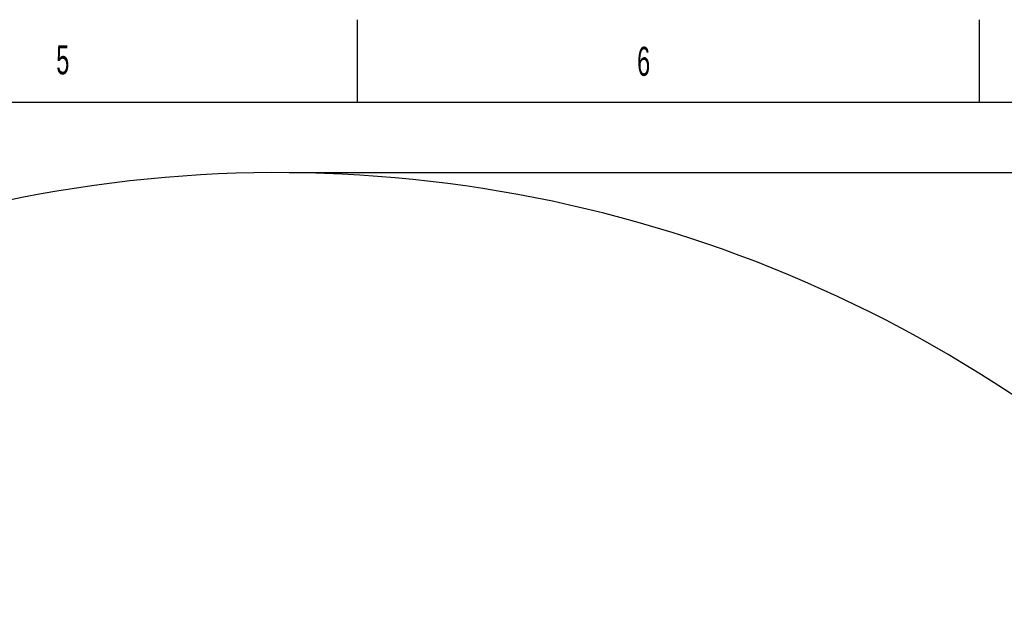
# Model space of a CAD drawing. Extents: x 0 to 8410, y 0 to 5940.
# Tile 82 of 212: x 3098 to 4285, y 5229 to 5940. Entities that reach past the tile are written whole.
import ezdxf

# ---------------------------------------------------------------- set-up
doc = ezdxf.new("R2010")
doc.units = 0
doc.header["$LTSCALE"] = 10
doc.layers.get('0').update_dxf_attribs({"linetype": 'CONTINUOUS'})
doc.styles.add('SLDTEXTSTYLE0', font='TXT', dxfattribs={"width": 0.605})
doc.dimstyles.new('SLDDIMSTYLE2', dxfattribs={"dimtxt": 50, "dimasz": 50, "dimexe": 0, "dimexo": 0.0625, "dimgap": 12.5, "dimtad": 1, "dimdec": 0, "dimrnd": 1e-09, "dimzin": 12, "dimtxsty": 'SLDTEXTSTYLE0', "dimsah": 1, "dimcen": 0.09, "dimazin": 3, "dimtfac": 1, "dimtofl": 0, "dimtmove": 0, "dimatfit": 3, "dimtolj": 1, "dimtzin": 12})

# ---------------------------------------------------------------- blocks, each defined once
blk = doc.blocks.new('_D_2')
at = {"color": 7, "linetype": 'CONTINUOUS'}
for p, q in [((3429.4, 5755.5), (5692.7, 5755.5)), ((5677.7, 624.4), (5677.7, 5755.5)), ((3280.8, 624.4), (5692.7, 624.4))]:
    blk.add_line(p, q, dxfattribs=at)
for points in [[(5677.7, 5755.5), (5670.2, 5705.5), (5685.2, 5705.5)], [(5677.7, 624.4), (5685.2, 674.4), (5670.2, 674.4)]]:
    blk.add_solid(points, dxfattribs=at)
at = {"color": 7, "linetype": 'CONTINUOUS', "insert": (5613.3, 3113.6), "char_height": 50, "attachment_point": 1, "rotation": 90, "style": 'SLDTEXTSTYLE0'}
blk.add_mtext('5131', dxfattribs=at)

msp = doc.modelspace()

# ---------------------------------------------------------------- linework, layer by layer
at = {"color": 7, "linetype": 'CONTINUOUS'}
for p, q in [((3505, 5840), (3505, 5940)), ((4255, 5840), (4255, 5940)), ((8310, 5840), (200, 5840))]:
    msp.add_line(p, q, dxfattribs=at)
msp.add_arc((3409.39, 4158), 1597.52, 55.72743, 154.20614, dxfattribs=at)

# ---------------------------------------------------------------- texts
at = {"color": 7, "linetype": 'CONTINUOUS', "char_height": 35, "attachment_point": 1, "style": 'SLDTEXTSTYLE0'}
for s, insert in [('5', (3141.87, 5909.18)), ('6', (3842.2, 5907.33))]:
    msp.add_mtext(s, dxfattribs=dict(at, insert=insert))

# ---------------------------------------------------------------- dimensions: what is measured, and where the dimension line sits
at = {"color": 7, "linetype": 'CONTINUOUS'}
dim = msp.add_linear_dim(base=(5677.74, 5755.52), p1=(3260.76, 624.37), p2=(3409.39, 5755.52), angle=90, dimstyle='SLDDIMSTYLE2', dxfattribs=at)
dim.commit()
dim.dimension.update_dxf_attribs({"geometry": '_D_2', "text_midpoint": (5677.74, 3189.95), "dimtype": 160})

doc.saveas('drawing.dxf')
